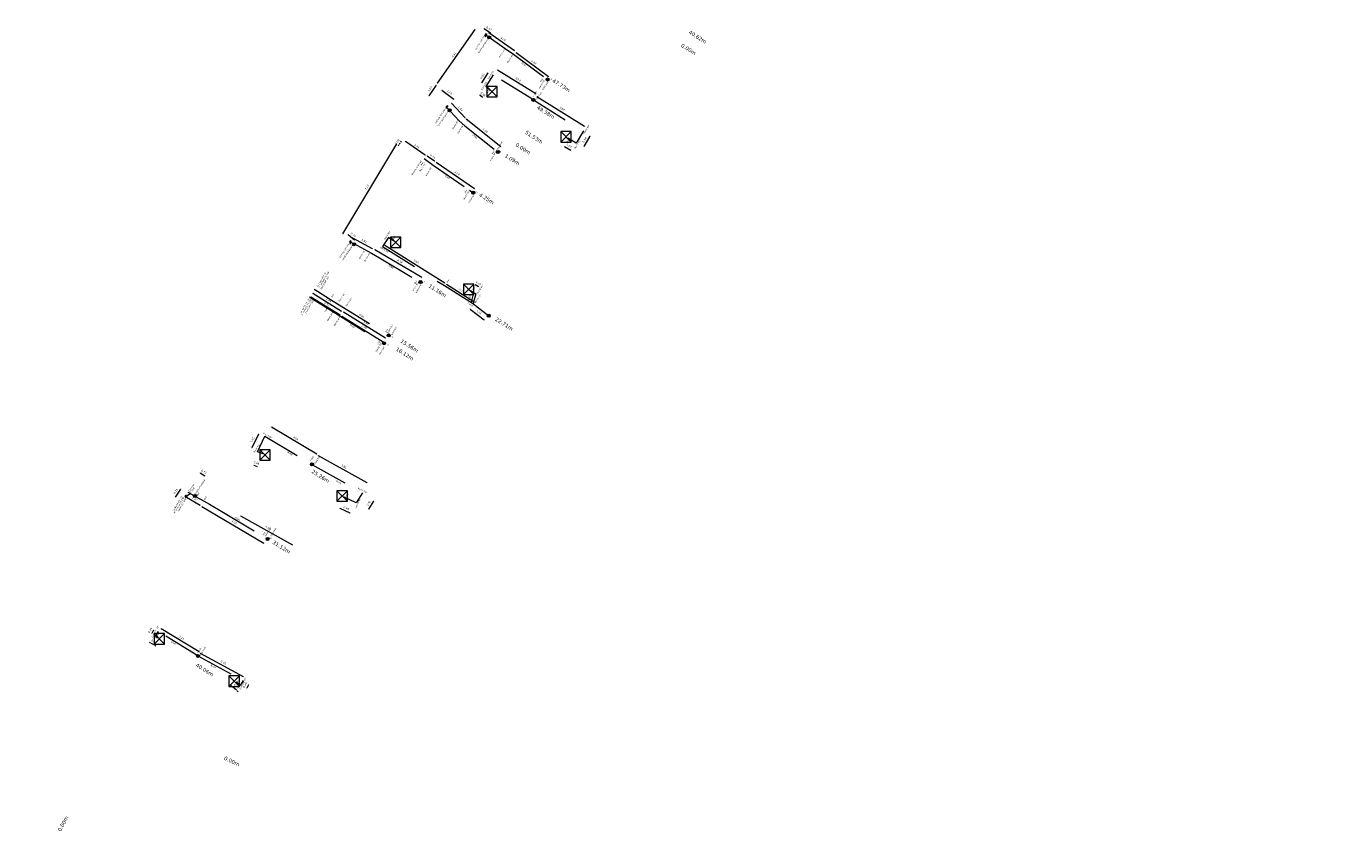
# Model space of a CAD drawing. Header units: inches. Extents: x 0 to 191500, y 0 to 342750.
# Tile 107 of 256: x 187014 to 187100, y 330975 to 331029. Entities that reach past the tile are written whole.
import ezdxf

# ---------------------------------------------------------------- set-up
doc = ezdxf.new("R2010")
doc.units = ezdxf.units.IN
doc.header["$MEASUREMENT"] = 0
doc.linetypes.add('RI-HWA_KOLKAANSLUITING', pattern=[4.3, 2.5, -1.8])
doc.linetypes.add('RI-VWA_HUISAANSLUITING', pattern=[6.1, 2.5, -1.8, 0, -1.8])
doc.layers.get('0').update_dxf_attribs({"lineweight": 20})
for name, color, linetype, lineweight in [('ECW', 150, 'Continuous', 20), ('N-WE-RI-HWA-MAATVOERING-T25', 151, 'Continuous', 20), ('N-WE-RI-HWA_KOLK-S', 150, 'Continuous', 20), ('N-WE-RI-HWA_KOLKAANSLUITING_PVC_160-G', 150, 'RI-HWA_KOLKAANSLUITING', 20), ('N-WE-RI-INLAAT', 7, 'Continuous', 20), ('N-WE-RI-VWA-MAATVOERING-T25', 30, 'Continuous', 20), ('N-WE-RI-VWA_HUISAANSLUITING_PVC_160-G', 20, 'RI-VWA_HUISAANSLUITING', 20), ('N-WE-RI-VWA_RIOOLPUT_ONTSTOPPINGSPUT-G', 30, 'Continuous', 20), ('Tekst algemeen', 7, 'Continuous', 20)]:
    doc.layers.add(name, color=color, linetype=linetype, lineweight=lineweight)
doc.styles.add('CT_m_1_100_2.5mm', font='verdana.ttf', dxfattribs={"height": 0.25})
doc.styles.add('CT_m_1_50_2.5mm', font='verdana.ttf', dxfattribs={"height": 0.125})
picture_1 = doc.add_image_def('image1.ecw', size_in_pixel=(220000, 285000))

# ---------------------------------------------------------------- blocks, each defined once
blk = doc.blocks.new('A$C2C270354')
h = blk.add_hatch(color=256)
h.dxf.hatch_style = 1
edge = h.paths.add_edge_path()
edge.add_arc((0, 0), 0.1, 0, 360)
blk.add_circle((0, 0), 0.1)

msp = doc.modelspace()

# ---------------------------------------------------------------- linework, layer by layer
at = {"layer": 'N-WE-RI-HWA-MAATVOERING-T25'}
for p, q in [((187040.95668, 331025.6813), (187043.45488, 331029.25293)), ((187044.29258, 331026.37215), (187043.88707, 331025.7205)), ((187047.48394, 331024.97954), (187044.9458, 331026.55896)), ((187040.87313, 331025.55671), (187040.36972, 331024.83708)), ((187043.93432, 331024.7278), (187043.76133, 331024.88139)), ((187047.55247, 331024.80568), (187050.72044, 331022.83373)), ((187050.69124, 331021.47692), (187051.09169, 331022.15696)), ((187038.23773, 331021.65679), (187034.63808, 331015.67523)), ((187038.37944, 331021.57777), (187038.33645, 331021.51632)), ((187038.42243, 331021.63923), (187038.47462, 331021.71385)), ((187038.51761, 331021.77531), (187038.56059, 331021.83677)), ((187040.12583, 331020.89425), (187038.82115, 331021.80681)), ((187049.38064, 331021.48896), (187049.80572, 331021.23865)), ((187040.75593, 331020.49458), (187040.27737, 331020.84153)), ((187043.41625, 331018.66436), (187040.87193, 331020.41044)), ((187037.44549, 331014.91832), (187041.43185, 331012.41681)), ((187034.57443, 331010.52457), (187032.66766, 331011.7071)), ((187041.55252, 331012.325), (187043.32505, 331011.19516)), ((187043.20607, 331011.14191), (187043.34928, 331011.65451)), ((187043.68346, 331012.15064), (187043.4647, 331012.28206)), ((187034.48468, 331010.26613), (187032.5454, 331011.46923)), ((187043.13249, 331010.67458), (187044.06416, 331009.96725)), ((187037.35267, 331008.47536), (187034.60684, 331010.17851)), ((187037.50587, 331008.73109), (187034.71299, 331010.46343)), ((187032.92952, 331001.02372), (187029.93862, 331002.81828)), ((187029.06042, 331002.35114), (187028.62877, 331001.45495)), ((187028.7474, 331000.30468), (187028.97294, 331000.22069)), ((187033.02809, 331000.94127), (187036.25483, 330999.14167)), ((187025.1833, 330999.78665), (187025.51084, 330999.6032)), ((187036.711, 330997.90681), (187036.37108, 330997.37136)), ((187035.14381, 330997.12149), (187034.48331, 330997.4286)), ((187022.09294, 330989.33315), (187021.9756, 330989.1233)), ((187025.11445, 330987.88638), (187022.59073, 330989.43425)), ((187021.90009, 330988.47323), (187021.83287, 330988.50649)), ((187022.12106, 330988.36391), (187021.96731, 330988.43997)), ((187022.18828, 330988.33065), (187022.25551, 330988.29739)), ((187028.05868, 330986.24398), (187025.22018, 330987.79441)), ((187027.27366, 330985.62799), (187027.21632, 330985.67634)), ((187027.59708, 330985.35529), (187027.331, 330985.57964)), ((187028.40098, 330985.70024), (187028.2833, 330985.49057)), ((187027.65442, 330985.30694), (187027.71176, 330985.2586))]:
    msp.add_line(p, q, dxfattribs=at)
for points in [[(187043.44464, 331029.26009), (187043.46513, 331029.24577), (187043.49787, 331029.31439)], [(187044.28197, 331026.37875), (187044.3032, 331026.36555), (187044.33221, 331026.43583)], [(187044.9524, 331026.56958), (187044.93919, 331026.54835), (187044.88212, 331026.59859)], [(187040.86288, 331025.56388), (187040.88337, 331025.54955), (187040.91612, 331025.61817)], [(187040.94644, 331025.68846), (187040.96692, 331025.67413), (187040.91369, 331025.61984)], [(187043.87646, 331025.7271), (187043.89769, 331025.71389), (187043.84745, 331025.65682)], [(187040.35948, 331024.84424), (187040.37996, 331024.82991), (187040.32673, 331024.77562)], [(187043.76963, 331024.89074), (187043.75303, 331024.87204), (187043.70525, 331024.93119)], [(187043.94262, 331024.73715), (187043.92602, 331024.71845), (187043.9904, 331024.678)], [(187047.49054, 331024.99015), (187047.47734, 331024.96892), (187047.54762, 331024.93991)], [(187047.55908, 331024.81629), (187047.54587, 331024.79507), (187047.4888, 331024.84531)], [(187050.72705, 331022.84434), (187050.71384, 331022.82312), (187050.78411, 331022.7941)], [(187051.08092, 331022.1633), (187051.10246, 331022.15062), (187051.12974, 331022.22159)], [(187038.22702, 331021.66323), (187038.24844, 331021.65034), (187038.2764, 331021.72105)], [(187038.3692, 331021.58494), (187038.38968, 331021.57061), (187038.42243, 331021.63923)], [(187038.50736, 331021.78248), (187038.52785, 331021.76815), (187038.47462, 331021.71385)], [(187038.82832, 331021.81706), (187038.81399, 331021.79657), (187038.7597, 331021.8498)], [(187049.38699, 331021.49973), (187049.3743, 331021.47818), (187049.31602, 331021.52701)], [(187049.81206, 331021.24942), (187049.79937, 331021.22788), (187049.87034, 331021.20059)], [(187050.68047, 331021.48327), (187050.70201, 331021.47058), (187050.65319, 331021.4123)], [(187040.133, 331020.9045), (187040.11867, 331020.88401), (187040.18729, 331020.85127)], [(187040.28471, 331020.85165), (187040.27004, 331020.83141), (187040.21665, 331020.88555)], [(187040.76327, 331020.5047), (187040.74859, 331020.48446), (187040.81665, 331020.45055)], [(187040.879, 331020.42074), (187040.86485, 331020.40013), (187040.81009, 331020.45288)], [(187043.42333, 331018.67467), (187043.40918, 331018.65406), (187043.47809, 331018.62193)], [(187034.62737, 331015.68167), (187034.64879, 331015.66878), (187034.59941, 331015.61097)], [(187037.45213, 331014.92891), (187037.43884, 331014.90773), (187037.38196, 331014.95819)], [(187041.4385, 331012.4274), (187041.42521, 331012.40622), (187041.49538, 331012.37695)], [(187041.55924, 331012.33554), (187041.5458, 331012.31446), (187041.48927, 331012.36532)], [(187032.55199, 331011.47985), (187032.53881, 331011.45861), (187032.48167, 331011.50877)], [(187032.67424, 331011.71773), (187032.66107, 331011.69648), (187032.60392, 331011.74663)], [(187043.33724, 331011.65787), (187043.36132, 331011.65115), (187043.36946, 331011.72674)], [(187043.47114, 331012.29277), (187043.45826, 331012.27134), (187043.40041, 331012.32068)], [(187043.68989, 331012.16135), (187043.67702, 331012.13992), (187043.74775, 331012.11201)], [(187043.14005, 331010.68454), (187043.12493, 331010.66463), (187043.07276, 331010.71993)], [(187043.19403, 331011.14527), (187043.21811, 331011.13855), (187043.18589, 331011.06967)], [(187043.33177, 331011.2057), (187043.31833, 331011.18461), (187043.38829, 331011.15484)], [(187034.49127, 331010.27675), (187034.47809, 331010.25551), (187034.54842, 331010.22659)], [(187034.61343, 331010.18913), (187034.60026, 331010.16789), (187034.54311, 331010.21804)], [(187034.58102, 331010.53519), (187034.56784, 331010.51394), (187034.63817, 331010.48504)], [(187034.71958, 331010.47405), (187034.7064, 331010.4528), (187034.64926, 331010.50296)], [(187044.07172, 331009.9772), (187044.05661, 331009.95729), (187044.1239, 331009.9219)], [(187037.35925, 331008.48598), (187037.34608, 331008.46474), (187037.4164, 331008.43583)], [(187037.51246, 331008.74171), (187037.49928, 331008.72047), (187037.56961, 331008.69156)], [(187029.94505, 331002.829), (187029.93219, 331002.80756), (187029.87431, 331002.85686)], [(187029.04916, 331002.35656), (187029.07168, 331002.34571), (187029.09296, 331002.41871)], [(187028.61751, 331001.46038), (187028.64003, 331001.44953), (187028.59623, 331001.38738)], [(187028.75176, 331000.3164), (187028.74303, 331000.29297), (187028.67711, 331000.33086)], [(187028.9773, 331000.2324), (187028.96857, 331000.20897), (187029.04322, 331000.19451)], [(187032.93595, 331001.03444), (187032.92309, 331001.013), (187032.99383, 331000.98513)], [(187033.03418, 331000.95219), (187033.02201, 331000.93036), (187032.96259, 331000.9778)], [(187025.18941, 330999.79756), (187025.1772, 330999.77574), (187025.11787, 330999.8233)], [(187025.51695, 330999.6141), (187025.50473, 330999.59229), (187025.57628, 330999.56655)], [(187036.26092, 330999.15258), (187036.24874, 330999.13075), (187036.32033, 330999.10514)], [(187036.70045, 330997.91351), (187036.72156, 330997.90011), (187036.7512, 330997.97013)], [(187034.48858, 330997.43994), (187034.47804, 330997.41727), (187034.41531, 330997.46022)], [(187035.14908, 330997.13282), (187035.13854, 330997.11015), (187035.21182, 330997.08987)], [(187036.36053, 330997.37806), (187036.38163, 330997.36466), (187036.33088, 330997.30804)], [(187021.96469, 330989.1294), (187021.98651, 330989.1172), (187021.939, 330989.05784)], [(187022.08203, 330989.33925), (187022.10385, 330989.32705), (187022.12955, 330989.39862)], [(187022.59727, 330989.4449), (187022.5842, 330989.42359), (187022.5268, 330989.47346)], [(187021.90563, 330988.48444), (187021.89455, 330988.46203), (187021.96731, 330988.43997)], [(187022.19383, 330988.34185), (187022.18274, 330988.31944), (187022.12106, 330988.36391)], [(187025.12098, 330987.89703), (187025.10791, 330987.87572), (187025.17838, 330987.84717)], [(187025.22617, 330987.80538), (187025.21419, 330987.78344), (187025.15436, 330987.83036)], [(187027.28172, 330985.63755), (187027.2656, 330985.61843), (187027.331, 330985.57964)], [(187028.06467, 330986.25495), (187028.05269, 330986.23301), (187028.1245, 330986.20803)], [(187028.2724, 330985.49669), (187028.2942, 330985.48445), (187028.24659, 330985.42517)], [(187028.39008, 330985.70636), (187028.41188, 330985.69413), (187028.43768, 330985.76565)], [(187027.66248, 330985.3165), (187027.64637, 330985.29739), (187027.59708, 330985.35529)]]:
    msp.add_solid(points, dxfattribs=at)
at = {"layer": 'N-WE-RI-HWA_KOLK-S'}
for p, q in [((187044.2282, 331025.46701, 56.289), (187044.2267, 331024.77055, 56.289)), ((187044.2267, 331024.77055, 56.289), (187044.92465, 331025.46551, 56.289)), ((187044.2282, 331025.46701, 56.289), (187044.92316, 331024.76906, 56.289)), ((187044.92465, 331025.46551, 56.289), (187044.2282, 331025.46701, 56.289)), ((187044.92316, 331024.76906, 56.289), (187044.92465, 331025.46551, 56.289)), ((187044.2267, 331024.77055, 56.289), (187044.92316, 331024.76906, 56.289)), ((187049.14388, 331022.46858, 56.297), (187049.14238, 331021.77213, 56.297)), ((187049.14238, 331021.77213, 56.297), (187049.84033, 331022.46708, 56.297)), ((187049.14388, 331022.46858, 56.297), (187049.83883, 331021.77063, 56.297)), ((187049.84033, 331022.46708, 56.297), (187049.14388, 331022.46858, 56.297)), ((187049.83883, 331021.77063, 56.297), (187049.84033, 331022.46708, 56.297)), ((187049.14238, 331021.77213, 56.297), (187049.83883, 331021.77063, 56.297)), ((187037.82838, 331015.45875, 56.318), (187037.82688, 331014.7623, 56.318)), ((187037.82688, 331014.7623, 56.318), (187038.52483, 331015.45726, 56.318)), ((187037.82838, 331015.45875, 56.318), (187038.52334, 331014.7608, 56.318)), ((187038.52483, 331015.45726, 56.318), (187037.82838, 331015.45875, 56.318)), ((187038.52334, 331014.7608, 56.318), (187038.52483, 331015.45726, 56.318)), ((187037.82688, 331014.7623, 56.318), (187038.52334, 331014.7608, 56.318)), ((187042.6747, 331012.33115, 56.32), (187042.6732, 331011.6347, 56.32)), ((187042.6732, 331011.6347, 56.32), (187043.37115, 331012.32965, 56.32)), ((187042.6732, 331011.6347, 56.32), (187043.36965, 331011.6332, 56.32)), ((187042.6747, 331012.33115, 56.32), (187043.36965, 331011.6332, 56.32)), ((187043.37115, 331012.32965, 56.32), (187042.6747, 331012.33115, 56.32)), ((187043.36965, 331011.6332, 56.32), (187043.37115, 331012.32965, 56.32)), ((187029.14669, 331001.3308, 56.517), (187029.1452, 331000.63435, 56.517)), ((187029.1452, 331000.63435, 56.517), (187029.84315, 331001.32931, 56.517)), ((187029.14669, 331001.3308, 56.517), (187029.84165, 331000.63285, 56.517)), ((187029.84315, 331001.32931, 56.517), (187029.14669, 331001.3308, 56.517)), ((187029.84165, 331000.63285, 56.517), (187029.84315, 331001.32931, 56.517)), ((187029.1452, 331000.63435, 56.517), (187029.84165, 331000.63285, 56.517)), ((187034.27279, 330998.6037, 56.439), (187034.2713, 330997.90725, 56.439)), ((187034.2713, 330997.90725, 56.439), (187034.96925, 330998.60221, 56.439)), ((187034.27279, 330998.6037, 56.439), (187034.96775, 330997.90575, 56.439)), ((187034.96925, 330998.60221, 56.439), (187034.27279, 330998.6037, 56.439)), ((187034.96775, 330997.90575, 56.439), (187034.96925, 330998.60221, 56.439)), ((187034.2713, 330997.90725, 56.439), (187034.96775, 330997.90575, 56.439)), ((187022.13652, 330989.10897, 56.479), (187022.13503, 330988.41252, 56.479)), ((187022.13503, 330988.41252, 56.479), (187022.83297, 330989.10748, 56.479)), ((187022.13652, 330989.10897, 56.479), (187022.83148, 330988.41103, 56.479)), ((187022.83297, 330989.10748, 56.479), (187022.13652, 330989.10897, 56.479)), ((187022.83148, 330988.41103, 56.479), (187022.83297, 330989.10748, 56.479)), ((187022.13503, 330988.41252, 56.479), (187022.83148, 330988.41103, 56.479)), ((187027.10252, 330986.29897, 56.424), (187027.10103, 330985.60252, 56.424)), ((187027.10103, 330985.60252, 56.424), (187027.79897, 330986.29748, 56.424)), ((187027.10103, 330985.60252, 56.424), (187027.79748, 330985.60103, 56.424)), ((187027.10252, 330986.29897, 56.424), (187027.79748, 330985.60103, 56.424)), ((187027.79897, 330986.29748, 56.424), (187027.10252, 330986.29897, 56.424)), ((187027.79748, 330985.60103, 56.424), (187027.79897, 330986.29748, 56.424))]:
    msp.add_line(p, q, dxfattribs=at)
at = {"layer": 'N-WE-RI-HWA_KOLKAANSLUITING_PVC_160-G'}
for points, elevation in [([(187047.32111, 331024.57591), (187044.65561, 331026.23458), (187044.17085, 331025.45557), (187044.456, 331025.20239)], 53.41576), ([(187047.32111, 331024.57591), (187050.64103, 331022.50937), (187050.16447, 331021.70008), (187049.61475, 331022.03431)], 53.41576), ([(187038.04966, 331015.19086), (187037.69546, 331015.42521), (187037.2967, 331014.82252), (187041.4126, 331012.24502), (187043.27222, 331011.06446), (187044.36276, 331010.23651)], 56.318), ([(187032.44244, 331011.4776), (187032.66244, 331011.3476), (187033.53494, 331010.7971), (187034.00094, 331010.5111), (187037.39704, 331008.40461)], 56.191), ([(187032.7595, 331011.9975), (187032.9795, 331011.8675), (187033.852, 331011.317), (187034.318, 331011.031), (187037.7141, 331008.9245)], 56.419), ([(187043.14785, 331011.90029), (187043.49519, 331011.69162), (187043.31161, 331011.03455)], 56.32), ([(187029.36455, 331001.05731), (187028.99844, 331001.19366), (187029.49518, 331002.22498), (187032.6147, 331000.35325)], 56.517), ([(187032.60776, 331000.34159), (187035.96551, 330998.46892), (187035.54519, 330997.80683), (187034.74868, 330998.17719)], 53.54123), ([(187024.227, 330998.204), (187024.529, 330998.425)], 56.397)]:
    msp.add_lwpolyline(points, dxfattribs=dict(at, elevation=elevation))
for points in [[(187040.064, 331020.675, 56.076), (187040.664, 331020.24, 55.635), (187043.079, 331018.584, 55.612), (187043.332, 331018.40905, 31.50233)], [(187025.04275, 330987.62603, 53.60872), (187022.39117, 330989.25233, 0), (187022.20062, 330988.91155, 0), (187022.35438, 330988.83548, 56.479)], [(187025.04275, 330987.62603, 53.60872), (187028.03681, 330985.99064, 0), (187027.84571, 330985.65016, 0), (187027.57962, 330985.87452, 56.424)]]:
    msp.add_polyline3d(points, dxfattribs=at)
at = {"layer": 'N-WE-RI-VWA-MAATVOERING-T25'}
for p, q in [((187044.48466, 331029.01414), (187044.04382, 331029.29545)), ((187044.35665, 331029.0502), (187046.07118, 331027.85629)), ((187046.169, 331027.72449), (187048.31847, 331026.13556)), ((187041.23626, 331025.22988), (187042.04879, 331024.63358)), ((187042.80087, 331023.37783), (187041.88291, 331024.34956)), ((187045.14995, 331021.46351), (187042.85691, 331023.29926)), ((187035.01518, 331015.62294), (187035.4412, 331015.27763)), ((187036.64003, 331014.68723), (187035.34088, 331015.37744)), ((187039.91217, 331012.76895), (187036.78248, 331014.60827)), ((187023.55803, 330998.18251), (187023.90212, 330998.71518)), ((187024.27596, 330998.16667), (187025.19516, 330997.65183)), ((187025.30548, 330997.56094), (187029.40884, 330995.11237)), ((187027.88043, 330996.92852), (187031.32214, 330995.01467))]:
    msp.add_line(p, q, dxfattribs=at)
for points in [[(187044.05054, 331029.30599), (187044.0371, 331029.28492), (187043.9806, 331029.3358)], [(187044.36379, 331029.06046), (187044.3495, 331029.03994), (187044.2951, 331029.09306)], [(187044.49139, 331029.02467), (187044.47794, 331029.0036), (187044.54789, 331028.97379)], [(187046.07832, 331027.86655), (187046.06404, 331027.84603), (187046.13273, 331027.81343)], [(187046.17643, 331027.73454), (187046.16157, 331027.71444), (187046.10869, 331027.76907)], [(187048.3259, 331026.14561), (187048.31104, 331026.12551), (187048.37878, 331026.09098)], [(187041.24366, 331025.23996), (187041.22887, 331025.2198), (187041.1758, 331025.27426)], [(187042.05619, 331024.64366), (187042.04139, 331024.6235), (187042.10925, 331024.5892)], [(187041.892, 331024.35814), (187041.87382, 331024.34097), (187041.83141, 331024.40408)], [(187042.80996, 331023.38641), (187042.79179, 331023.36925), (187042.85238, 331023.32331)], [(187042.86473, 331023.30902), (187042.8491, 331023.28951), (187042.79837, 331023.34614)], [(187045.15776, 331021.47327), (187045.14214, 331021.45376), (187045.2085, 331021.41664)], [(187035.02305, 331015.63265), (187035.00731, 331015.61323), (187034.95692, 331015.67017)], [(187035.34674, 331015.38848), (187035.33502, 331015.36641), (187035.27465, 331015.41263)], [(187035.44908, 331015.28734), (187035.43333, 331015.26792), (187035.49947, 331015.2304)], [(187036.64589, 331014.69827), (187036.63416, 331014.67619), (187036.70626, 331014.65204)], [(187036.78881, 331014.61904), (187036.77615, 331014.59749), (187036.71782, 331014.64627)], [(187039.9185, 331012.77972), (187039.90584, 331012.75817), (187039.97683, 331012.73095)], [(187023.89162, 330998.72197), (187023.91262, 330998.7084), (187023.94281, 330998.77818)], [(187023.54753, 330998.18929), (187023.56853, 330998.17572), (187023.51734, 330998.11951)], [(187024.28207, 330998.17757), (187024.26985, 330998.15576), (187024.21053, 330998.20332)], [(187025.20127, 330997.66274), (187025.18905, 330997.64092), (187025.26059, 330997.61518)], [(187025.31188, 330997.57168), (187025.29907, 330997.55021), (187025.24107, 330997.59938)], [(187027.88651, 330996.93944), (187027.87436, 330996.91759), (187027.81488, 330996.96497)], [(187029.41525, 330995.1231), (187029.40244, 330995.10164), (187029.47325, 330995.07394)], [(187031.32822, 330995.02559), (187031.31607, 330995.00375), (187031.38769, 330994.97822)]]:
    msp.add_solid(points, dxfattribs=at)
at = {"layer": 'N-WE-RI-VWA_HUISAANSLUITING_PVC_160-G'}
for points, elevation in [([(187044.20169, 331028.94537), (187044.15953, 331028.97225), (187044.09233, 331028.86685), (187044.13449, 331028.83997)], 55.96817), ([(187044.24385, 331028.91849), (187044.20169, 331028.94537), (187044.11567, 331028.81046), (187044.15783, 331028.78358)], 55.96817), ([(187041.63637, 331024.15014), (187041.60278, 331024.18717), (187041.5102, 331024.10317), (187041.5438, 331024.06614)], 41.81198), ([(187041.66997, 331024.11311), (187041.63637, 331024.15014), (187041.51788, 331024.04262), (187041.55148, 331024.00559)], 41.81198), ([(187024.38264, 330998.51062), (187025.821, 330997.705), (187026.633, 330997.214), (187029.66576, 330995.39655)], 56.042)]:
    msp.add_lwpolyline(points, dxfattribs=dict(at, elevation=elevation))
for points in [[(187035.20711, 331015.18138), (187035.16223, 331015.20342), (187035.10712, 331015.09122), (187035.152, 331015.06918)], [(187035.13386, 331015.14765), (187035.35, 331015.046), (187036.56548, 331014.38705), (187037.11007, 331014.07144), (187039.71477, 331012.5171), (187039.82449, 331012.47173)], [(187035.25199, 331015.15934), (187035.20711, 331015.18138), (187035.13657, 331015.03777), (187035.18145, 331015.01572)], [(187024.21609, 330998.28316), (187024.17497, 330998.25472), (187024.24608, 330998.15191), (187024.2872, 330998.18036)], [(187024.25722, 330998.3116), (187024.21609, 330998.28316), (187024.30711, 330998.15157), (187024.34823, 330998.18001)]]:
    msp.add_lwpolyline(points, dxfattribs=at)
for points in [[(187044.153, 331028.889, 55.956), (187045.455, 331027.989, 56.023), (187045.99063, 331027.60937, 55.347), (187048.26073, 331025.93127, 55.162)], [(187041.53481, 331024.12389, 56.29), (187042.39877, 331023.19137, 0), (187042.7646, 331022.84598, 0), (187044.83757, 331021.20037, 0), (187044.96591, 331021.11363, 53.43097)]]:
    msp.add_polyline3d(points, dxfattribs=at)
at = {"layer": 'N-WE-RI-VWA_RIOOLPUT_ONTSTOPPINGSPUT-G'}
for p, q in [((187044.34614, 331028.81567, 55.96817), (187044.4328, 331028.63541, 55.96817)), ((187044.4796, 331028.76887, 55.96817), (187044.29934, 331028.68221, 55.96817)), ((187041.84715, 331023.92737, 41.81198), (187041.6669, 331023.84072, 41.81198)), ((187041.7137, 331023.97417, 41.81198), (187041.80035, 331023.79392, 41.81198)), ((187035.50842, 331015.03032), (187035.32817, 331014.94366)), ((187035.37497, 331015.07711), (187035.46162, 331014.89686)), ((187024.93118, 330998.29719, 56.042), (187024.75092, 330998.21054, 56.042)), ((187024.79772, 330998.34399, 56.042), (187024.88438, 330998.16374, 56.042))]:
    msp.add_line(p, q, dxfattribs=at)
for centre in [(187044.38947, 331028.72554, 55.96817), (187041.75703, 331023.88404, 41.81198), (187035.41829, 331014.98699), (187024.84105, 330998.25386, 56.042)]:
    msp.add_circle(centre, 0.1, dxfattribs=at)

# ---------------------------------------------------------------- block references
at = {"layer": 'N-WE-RI-INLAAT', "rotation": 0.06357443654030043}
for p in [(187048.26073, 331025.93127, 55.162), (187047.32111, 331024.57591, 53.41576), (187044.96591, 331021.11363, 53.43097), (187043.332, 331018.40905, 31.50233), (187039.82449, 331012.47173), (187044.36276, 331010.23651, 56.318), (187037.7141, 331008.9245, 56.419), (187037.39704, 331008.40461, 56.191), (187032.6147, 331000.35325, 56.517), (187029.66576, 330995.39655, 56.042), (187025.04275, 330987.62603, 53.60872)]:
    msp.add_blockref('A$C2C270354', p, dxfattribs=at)

# ---------------------------------------------------------------- texts
at = {"layer": 'N-WE-RI-HWA-MAATVOERING-T25', "char_height": 0.25, "attachment_point": 1, "style": 'CT_m_1_100_2.5mm'}
for s, insert, rotation in [('40.62m', (187057.74122, 331029.21327), 327.7439258), ('0.00m', (187057.22873, 331028.33847), 327.7439258), ('49.38m', (187047.6556, 331024.2153), 327.7439258), ('51.53m', (187046.87292, 331022.55894), 327.7439258), ('0.00m', (187046.24092, 331021.7361), 327.7439258), ('4.25m', (187043.81516, 331018.41083), 327.7439258), ('22.71m', (187044.88851, 331010.14022), 327.7439258), ('16.12m', (187038.2945, 331008.15617), 327.7439258), ('15.56m', (187038.59896, 331008.68887), 327.7439258), ('25.26m', (187032.69801, 331000.02252), 327.7439258), ('40.06m', (187024.99822, 330987.15226), 327.7439258), ('0.00m', (187026.85096, 330980.96842), 334.9056214), ('0.00m', (187015.72148, 330976.04877), 62.5902709)]:
    msp.add_mtext_dynamic_manual_height_columns(s, width=2.0344691, gutter_width=0.25, heights=[0], dxfattribs=dict(at, insert=insert, rotation=rotation))
at = {"layer": 'N-WE-RI-HWA-MAATVOERING-T25', "char_height": 0.125, "attachment_point": 5, "style": 'CT_m_1_50_2.5mm'}
for s, insert, rotation in [('\\A1;4.51', (187042.04842, 331027.57718), 55.0288416), ('\\A1;0.92', (187043.92401, 331026.14951), 58.1069781), ('\\A1;1.03', (187040.46139, 331025.30884), 55.0260824), ('\\A1;3.14', (187046.31806, 331025.93507), 328.1069781), ('\\A1;0.38', (187043.978, 331024.95121), 318.3982991), ('\\A1;3.88', (187049.24007, 331023.98616), 328.0992036), ('\\A1;0.09', (187038.28858, 331021.78841), 55.0289981), ('\\A1;0.94', (187050.72328, 331021.91598), 59.5078534), ('\\A1;1.74', (187039.58132, 331021.50469), 325.0289981), ('\\A1;0.64', (187049.69222, 331021.53199), 329.5078534), ('\\A1;0.74', (187040.63122, 331020.82608), 324.0578881), ('\\A1;3.24', (187042.2546, 331019.69844), 325.5396711), ('\\A1;7.13', (187036.27056, 331018.76671), 58.9608492), ('\\A1;4.86', (187039.54288, 331013.83364), 327.8910548), ('\\A1;0.41', (187043.67459, 331012.38366), 329.0039828), ('\\A1;2.25', (187042.54376, 331011.92477), 327.4857287), ('\\A1;0.68', (187043.08884, 331011.45097), 74.3906141), ('\\A1;2.43', (187033.618, 331011.03364), 328.1851804), ('\\A1;2.39', (187033.72398, 331011.28181), 328.1938005), ('\\A1;1.32', (187043.71643, 331010.47647), 322.7939124), ('\\A1;3.44', (187036.21238, 331009.76323), 328.1899376), ('\\A1;3.38', (187036.0831, 331009.49355), 328.1899376), ('\\A1;1.15', (187028.67158, 331001.98638), 64.2822105), ('\\A1;3.64', (187031.53456, 331002.08847), 329.0360312), ('\\A1;0.39', (187028.92833, 331000.44571), 339.5736016), ('\\A1;3.85', (187034.73696, 331000.2127), 330.8508779), ('\\A1;0.53', (187025.44251, 330999.86532), 330.7470694), ('\\A1;0.78', (187036.37552, 330997.74417), 57.5910273), ('\\A1;0.88', (187034.89623, 330997.45283), 335.062771), ('\\A1;0.39', (187021.8638, 330989.32355), 60.787909), ('\\A1;0.17', (187022.13074, 330988.57688), 333.6759536), ('\\A1;3.11', (187023.9547, 330988.8268), 328.4779605), ('\\A1;3.38', (187026.73342, 330987.19126), 331.3560553), ('\\A1;0.35', (187027.58994, 330985.61678), 319.8635547), ('\\A1;0.39', (187028.17182, 330985.691), 60.6965888)]:
    msp.add_mtext(s, dxfattribs=dict(at, insert=insert, rotation=rotation))
at = {"layer": 'N-WE-RI-VWA-MAATVOERING-T25', "char_height": 0.125, "attachment_point": 5, "style": 'CT_m_1_50_2.5mm'}
for s, insert, rotation in [('\\A1;0.67', (187044.36924, 331029.31933), 327.4566954), ('\\A1;2.24', (187045.32329, 331028.61032), 325.1486467), ('\\A1;2.82', (187047.36028, 331027.08769), 323.527525), ('\\A1;1.16', (187041.75786, 331025.08888), 323.725544), ('\\A1;1.49', (187042.48359, 331023.99755), 313.3702968), ('\\A1;3.09', (187044.12549, 331022.53385), 321.3200441), ('\\A1;0.70', (187035.3511, 331015.60191), 320.9730526), ('\\A1;1.62', (187036.08209, 331015.20481), 332.0190294), ('\\A1;3.78', (187038.44667, 331013.85764), 329.5572312), ('\\A1;0.78', (187023.56538, 330998.55523), 57.1392006), ('\\A1;1.20', (187024.831, 330998.07965), 330.7470694), ('\\A1;4.93', (187027.45724, 330996.50437), 329.1744778), ('\\A1;4.09', (187029.69614, 330996.14218), 330.9226863)]:
    msp.add_mtext(s, dxfattribs=dict(at, insert=insert, rotation=rotation))
at = {"layer": 'N-WE-RI-VWA-MAATVOERING-T25', "char_height": 0.25, "attachment_point": 1, "rotation": 327.7439258, "style": 'CT_m_1_100_2.5mm'}
for s, insert in [('47.73m', (187048.68655, 331025.99337)), ('1.09m', (187045.52507, 331021.01079)), ('11.16m', (187040.46669, 331012.35523)), ('31.12m', (187030.09847, 330995.31825))]:
    msp.add_mtext_dynamic_manual_height_columns(s, width=2.0344691, gutter_width=0.25, heights=[0], dxfattribs=dict(at, insert=insert))
at = {"layer": 'Tekst algemeen', "char_height": 0.1, "attachment_point": 1, "style": 'CT_m_1_50_2.5mm'}
for s, width, insert, rotation in [('Verloop 125-160', 1.1414188, (187043.4324, 331027.9566), 56.0634021), ('Ontstoppingsstuk', 0.9417119, (187043.62579, 331027.72657), 56.0634021), ('Bocht 45%%D', 0.9417119, (187045.02102, 331027.44687), 56.0634021), ('Bocht 45%%D', 0.9417119, (187045.5644, 331027.08182), 56.0634021), ('%%C160', 0.7120247, (187046.54022, 331027.09721), 325.426533), ('Bocht 90%%D', 0.9417119, (187044.27465, 331026.00456), 56.0634021), ('Bocht 90%%D', 0.9417119, (187043.8313, 331025.27343), 56.0634021), ('Bocht 90%%D', 0.9417119, (187047.65839, 331025.38307, 1.77923), 56.0634021), ('Mof', 0.9417119, (187047.75526, 331025.80512), 56.0634021), ('Klikinlaat', 0.7120247, (187047.88434, 331025.27912), 55.5900673), ('6', 0.9417119, (187048.50302, 331026.02105), 328.7480225), ('Mof', 0.9417119, (187044.16442, 331025.01957), 56.0634021), ('T stuk', 0.7120247, (187047.27186, 331024.80141), 59.1334997), ('Klikinlaat', 0.7120247, (187047.46492, 331024.60844), 55.5900673), ('Verloop 125-160', 1.1414188, (187040.7655, 331023.0417), 56.0634021), ('Ontstoppingsstuk', 0.9417119, (187040.94525, 331022.8693), 56.0634021), ('Bocht 45%%D', 1.1414188, (187041.91087, 331022.66618), 56.0634021), ('Bocht 45%%D', 1.1414188, (187042.24162, 331022.37446), 56.0634021), ('Bocht 90%%D', 0.9417119, (187050.61642, 331022.36063), 56.0634021), ('%%C160', 0.7120247, (187043.31705, 331022.31731), 319.7181303), ('Mof', 0.9417119, (187049.51503, 331021.79246), 56.0634021), ('Bocht 90%%D', 0.9417119, (187050.02918, 331021.38252), 56.0634021), ('Bocht 90%%D', 0.7120247, (187044.421, 331020.54875, -53.44612), 59.1334997), ('Mof', 0.7120247, (187044.53648, 331021.02155, -53.44612), 59.1334997), ('Klikinlaat', 0.7120247, (187044.87357, 331021.28563, -53.44612), 59.1334997), ('1', 0.9417119, (187045.13565, 331021.19678), 328.7480225), ('Verloop 125-160', 1.1414188, (187039.19383, 331019.61165), 56.0634021), ('Bocht 45%%D', 1.1414188, (187039.73188, 331019.84987), 56.0634021), ('Mof', 1.1414188, (187039.81585, 331020.24902), 56.0634021), ('Bocht 45%%D', 1.1414188, (187040.13018, 331019.55562), 56.0634021), ('%%C160', 0.7120247, (187041.48187, 331019.58695), 325.426533), ('Bocht 90%%D', 0.7120247, (187042.65698, 331017.98401), 59.1334997), ('Mof', 0.7120247, (187042.722, 331018.41515), 59.1334997), ('2', 0.9417119, (187043.54084, 331018.48233), 328.7480225), ('Klikinlaat', 0.7120247, (187042.99672, 331017.78051), 59.1334997), ('Bocht 90%%D', 1.1414188, (187037.37897, 331015.31232), 56.0634021), ('Verloop 125-160', 1.1414188, (187034.40149, 331014.11149), 56.0634021), ('Mof', 0.7120247, (187037.95278, 331015.3119), 59.1334997), ('Ontstoppingsstuk', 0.9417119, (187034.58124, 331013.93908), 56.0634021), ('Bocht 45%%D', 1.1414188, (187035.70381, 331014.04094), 56.0634021), ('Bocht 45%%D', 1.1414188, (187036.06934, 331013.8803), 56.0634021), ('Bocht 90%%D', 1.1414188, (187037.18595, 331014.82626), 328.1473747), ('%%C160', 0.7120247, (187037.73789, 331013.64291), 325.426533), ('2x Bocht 90%%D 75', 1.1414188, (187032.90872, 331012.17716), 58.5251253), ('3x verloop 75-160', 1.3072832, (187033.02413, 331012.10504), 58.5251253), ('Bocht 90%%D 160', 1.2872167, (187033.1776, 331012.03497), 59.1334997), ('Bocht 90%%D', 0.7120247, (187039.27958, 331011.90685, -106.87709), 59.1334997), ('Mof', 0.7120247, (187039.39505, 331012.37965, -106.87709), 59.1334997), ('3', 0.9417119, (187040.0436, 331012.55041), 328.7480225), ('Mof', 0.7120247, (187041.55083, 331012.46399), 59.1334997), ('Mof', 0.7120247, (187033.88762, 331011.48964), 59.1334997), ('Bocht 45%%D', 1.1414188, (187034.37483, 331011.21324), 56.0634021), ('Klikinlaat', 0.7120247, (187039.47675, 331011.78737), 59.1334997), ('Mof', 0.7120247, (187043.23884, 331011.95329), 59.1334997), ('Bocht 45%%D', 1.1414188, (187043.40542, 331011.11135), 56.0634021), ('Bocht 45%%D', 1.1414188, (187043.55009, 331011.74655), 56.0634021), ('2x Bocht 45%%D 75', 1.1414188, (187031.82121, 331010.45749), 58.5251253), ('3x verloop 75-160', 1.3072832, (187031.87275, 331010.29242), 58.5251253), ('Bocht 90%%D 160', 1.2872167, (187032.15427, 331010.43009), 59.1334997), ('Mof', 0.7120247, (187033.43482, 331010.51094), 59.1334997), ('Bocht 45%%D', 1.1414188, (187034.84018, 331010.9044), 56.0634021), ('Y stuk', 1.1414188, (187042.98215, 331011.13717), 328.1473747), ('Bocht 45%%D', 1.1414188, (187033.59128, 331009.91257), 56.0634021), ('Bocht 45%%D', 1.1414188, (187034.05663, 331009.60373), 56.0634021), ('%%C160', 0.7120247, (187035.79146, 331010.37666), 325.426533), ('%%C160', 0.7120247, (187035.16308, 331009.68341), 325.426533), ('Mof', 0.7120247, (187037.47347, 331009.16504), 59.1334997), ('Bocht 90%%D', 0.7120247, (187037.58851, 331009.09884), 59.1334997), ('Klikinlaat', 0.7120247, (187037.86631, 331008.99142), 59.1334997), ('Bocht 90%%D', 0.7120247, (187036.83466, 331007.87477, 53.50172), 59.1334997), ('Mof', 0.7120247, (187036.93561, 331008.35855, 53.50172), 59.1334997), ('Klikinlaat', 0.7120247, (187037.03496, 331007.65852), 59.1334997), ('5', 0.9417119, (187037.64618, 331008.36754), 328.7480225), ('4', 0.9417119, (187037.94447, 331008.8911), 328.7480225), ('Bocht 90%%D', 0.9417119, (187029.41805, 331002.47902), 330.6958446), ('Bocht 90%%D', 0.9417119, (187028.71284, 331001.16421, 1.77923), 56.0634021), ('Mof', 0.7120247, (187029.15405, 331001.18124), 59.1334997), ('%%C160', 0.7120247, (187031.0253, 331001.23237), 325.426533), ('T stuk', 0.7120247, (187032.45625, 331000.57052), 59.1334997), ('Klikinlaat', 0.7120247, (187032.75998, 331000.4085, -2.87777), 59.1334997), ('Greskap', 1.1414188, (187024.40914, 330998.59629), 56.0634021), ('Y stuk', 0.9417119, (187024.51872, 330998.49768), 56.0634021), ('Ontstoppingsstuk', 0.9417119, (187024.78751, 330998.37754), 56.0634021), ('Mof', 1.1414188, (187024.94282, 330998.28081), 56.0634021), ('%%C160', 0.7120247, (187034.26902, 330999.30943), 325.426533), ('Bocht 90%%D', 0.9417119, (187035.71122, 330998.83312), 330.6958446), ('2x Bocht 45%%D 75', 1.1414188, (187023.3542, 330997.29555), 58.5251253), ('3x verloop 75-160', 1.3072832, (187023.40574, 330997.13048), 58.5251253), ('Bocht 45%%D 160', 1.2872167, (187023.68726, 330997.26815), 59.1334997), ('Mof', 1.1414188, (187025.42967, 330998.02114), 56.0634021), ('Mof', 0.7120247, (187034.85025, 330998.21084), 59.1334997), ('Bocht 90%%D', 0.9417119, (187035.8543, 330998.0167), 243.5562128), ('%%C160', 0.7120247, (187027.53382, 330996.88606), 325.426533), ('Bocht 90%%D', 1.1414188, (187029.46575, 330995.61447), 56.0634021), ('Klikinlaat', 1.1414188, (187029.84776, 330995.59739), 60.0780466), ('Mof', 1.1414188, (187029.34018, 330995.6748), 56.0634021), ('6', 0.9417119, (187029.88213, 330995.50618), 328.7480225), ('2x Bocht 90%%D', 0.9417119, (187021.94602, 330988.86814), 61.6145952), ('Mof', 0.7120247, (187022.26078, 330988.9434), 59.1334997), ('%%C160', 0.7120247, (187023.31271, 330988.61718), 325.426533), ('T stuk', 0.7120247, (187024.98504, 330987.83842, 0.13489), 59.1334997), ('Klikinlaat', 0.7120247, (187025.16933, 330987.72808, -106.7422), 59.1334997), ('%%C160', 0.7120247, (187025.94479, 330987.06179), 325.426533), ('Mof', 0.7120247, (187027.6252, 330985.88774), 59.1334997), ('2x Bocht 90%%D', 0.9417119, (187027.77926, 330985.41559), 61.6145952)]:
    msp.add_mtext_dynamic_manual_height_columns(s, width=width, gutter_width=0.25, heights=[0], dxfattribs=dict(at, insert=insert, rotation=rotation))

# ---------------------------------------------------------------- pictures from other files: only their frames are drawn
at = {"layer": 'ECW'}
image = msp.add_image(picture_1, insert=(180500, 328500), size_in_units=(11000, 14250), dxfattribs=at)
image.dxf.flags = 7

doc.saveas('drawing.dxf')
